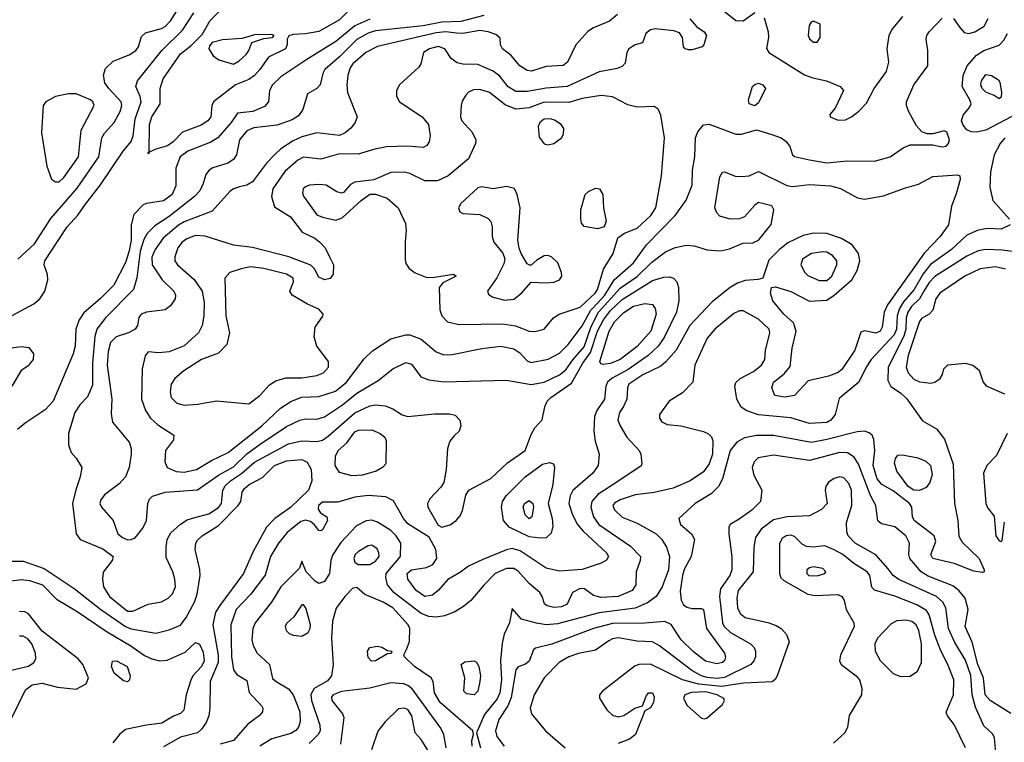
# Model space of a CAD drawing. Extents: x 1173029 to 1307123, y 522559 to 678521.
# Tile 246 of 256: x 1237867 to 1243062, y 582245 to 586058. Entities that reach past the tile are written whole.
import ezdxf

# ---------------------------------------------------------------- set-up
doc = ezdxf.new("R2010")
doc.units = 0

msp = doc.modelspace()

# ---------------------------------------------------------------- linework, layer by layer
at = {"layer": '0CON10XD'}
for points in [[(1237856.2, 584795), (1237945.3, 584875), (1238031.6, 585008.4), (1238170.5, 585169.5), (1238283.6, 585335), (1238299.4, 585435), (1238315, 585460.4), (1238365.3, 585515), (1238396.3, 585573.7), (1238405.3, 585605), (1238402.9, 585625), (1238336.9, 585695), (1238316.4, 585725), (1238309.5, 585765), (1238319.8, 585800.2), (1238360.7, 585839.3), (1238445, 585872.3), (1238479.4, 585895), (1238492.9, 585915), (1238510.3, 585969.7), (1238531.3, 585988.7), (1238615, 586011.5), (1238635, 586023.2), (1238663.4, 586055), (1238730, 586160)], [(1239637.5, 586142.5), (1239555, 586056.8), (1239445, 585995.5), (1239375, 585983.1), (1239309.3, 585980.7), (1239287, 585973), (1239277.5, 585955), (1239278, 585925), (1239269.2, 585905), (1239179.3, 585860.7), (1239134.6, 585795), (1239105, 585764), (1239075, 585742.1), (1239005, 585714.5), (1238889.1, 585625), (1238880, 585605), (1238875.5, 585545), (1238860, 585525), (1238825, 585502.2), (1238725, 585465.4), (1238675.9, 585414.1), (1238646.5, 585393.5), (1238585, 585375.5), (1238550, 585360), (1238545, 585350)], [(1241555, 586126.2), (1241646.2, 586055), (1241685, 586051.8), (1241745, 586096.5)], [(1239715, 586061.9), (1239634.5, 586025.5), (1239535, 585942.6), (1239381.5, 585848.5), (1239245, 585756), (1239200, 585715), (1239184.6, 585685), (1239180.4, 585625), (1239158.9, 585601.1), (1239096.7, 585573.3), (1239015.5, 585564.5), (1238982.4, 585515), (1238912.1, 585435), (1238875, 585412.5), (1238754.8, 585365.2), (1238713.8, 585335), (1238690, 585275), (1238690.8, 585180.8), (1238671.3, 585135), (1238625, 585102.2), (1238535, 585088.9), (1238518.6, 585081.4), (1238469.8, 585030.2), (1238454.1, 584975.9), (1238454.8, 584895), (1238445, 584838.6), (1238425, 584777.8), (1238362.8, 584657.2), (1238293.1, 584586.9), (1238205, 584511.2), (1238180.7, 584475), (1238162.5, 584425), (1238158.6, 584335), (1238149.7, 584295), (1238043.8, 584045), (1238001.5, 583998.5), (1237895, 583929.2), (1237854.6, 583895.4)], [(1240315, 586080.2), (1240195, 586048.9), (1240094.2, 586045.8), (1239995, 586026.6), (1239745, 585999.8), (1239705, 585986.7), (1239645, 585954.3), (1239555, 585863.2), (1239476.9, 585795), (1239466.2, 585775), (1239451.9, 585715), (1239435, 585695.7), (1239385, 585666.7), (1239360, 585585), (1239338.5, 585551.5), (1239305, 585529.2), (1239225, 585502.2), (1239102.3, 585487.7), (1239065, 585472.4), (1239026, 585425), (1239010, 585345), (1238995, 585320), (1238965, 585301.4), (1238885, 585276.4), (1238865.8, 585265), (1238848.9, 585241.1), (1238835.3, 585194.7), (1238816.9, 585155), (1238788.9, 585125), (1238655, 585020.2), (1238579.4, 584970.6), (1238540.2, 584929.8), (1238521.9, 584898.1), (1238503.1, 584836.9), (1238484.3, 584695.7), (1238466.4, 584635), (1238319.1, 584485), (1238273.6, 584425), (1238263.5, 584386.5), (1238250.4, 584245), (1238250.9, 584129.2), (1238225, 584068.6), (1238184.5, 584025), (1238157.7, 583985), (1238124.2, 583874.2), (1238124.4, 583814.4), (1238138.6, 583775), (1238163.9, 583743.9), (1238194.4, 583695), (1238186.5, 583645), (1238162.3, 583577.7), (1238145.9, 583505), (1238164, 583345), (1238186.2, 583315), (1238305, 583266.2), (1238360, 583225), (1238355.4, 583205), (1238307.6, 583142.4), (1238302.9, 583105), (1238308.4, 583065), (1238340.7, 583015), (1238435, 582936.2), (1238464, 582936), (1238545, 582973.1), (1238615, 582986.2), (1238650.6, 583005), (1238672.4, 583027.6), (1238688.2, 583065), (1238686.2, 583105), (1238675.4, 583145), (1238640.2, 583220.2), (1238638.9, 583275), (1238645.4, 583315), (1238665, 583349.5), (1238715, 583396.5), (1238750.7, 583419.3), (1238790.6, 583430.6), (1238865, 583451.3), (1238916.5, 583483.5), (1238931.2, 583505), (1238938.1, 583575), (1238951.1, 583598.9), (1238978.6, 583625), (1239037.5, 583662.5), (1239105, 583723.3), (1239285, 583819.8), (1239356.2, 583836.2), (1239435, 583832.2), (1239465, 583839.7), (1239495, 583859.7), (1239635, 583984.3), (1239715, 584020.6), (1239745, 584026), (1239795, 584020.8), (1239835, 584004.6), (1239885, 583973.2), (1239915, 583963.3), (1240055, 583978.6), (1240135, 583977.5), (1240165, 583971.2), (1240190, 583945), (1240193.8, 583915), (1240185, 583887.5), (1240158.6, 583861.4), (1240136.9, 583833.1), (1240123.5, 583795), (1240116.5, 583685), (1240104.3, 583615), (1240089.4, 583590.6), (1240030.8, 583529.2), (1240017.8, 583505), (1240021.1, 583485), (1240075, 583391.2), (1240095, 583380.8), (1240137.8, 583392.2), (1240170, 583415), (1240190.3, 583439.7), (1240202.4, 583467.6), (1240221.2, 583548.8), (1240236.2, 583575), (1240353, 583637), (1240440.3, 583719.7), (1240534.5, 583785), (1240565, 583870), (1240585, 583903.8), (1240623, 583947), (1240637.1, 584015), (1240650, 584045), (1240668.8, 584065), (1240779.2, 584140.8), (1240837.8, 584245), (1240878.1, 584301.9), (1240915.9, 584415), (1240947.9, 584475), (1240985, 584522.8), (1241045, 584581.2), (1241205, 584682.8), (1241265, 584699.2), (1241295, 584701.5), (1241316, 584695), (1241334.3, 584675), (1241342.5, 584645), (1241345.4, 584575.4), (1241333.2, 584515), (1241268.1, 584381.8), (1241234.9, 584335.1), (1241183.8, 584286.2), (1241077.9, 584212.1), (1240993.2, 584166.8), (1240968.2, 584145), (1240959.4, 584125), (1240952.8, 584055), (1240912.2, 583995), (1240899.7, 583965), (1240896.2, 583886.2), (1240903.7, 583833.7), (1240924.3, 583765), (1240919.4, 583705), (1240891.5, 583665), (1240785, 583574.3), (1240770.8, 583545), (1240764.1, 583505), (1240783.6, 583445), (1240809.7, 583395), (1240839.8, 583359.8), (1240963.8, 583245), (1240973.6, 583225), (1240963.7, 583206.3), (1240935, 583190.5), (1240835, 583157.1), (1240715, 583148), (1240645, 583163.8), (1240508.2, 583255), (1240465, 583267.4), (1240435, 583260.5), (1240310.8, 583209.2), (1240235, 583174.4), (1240193.3, 583143.3)], [(1238214.7, 585085), (1238293, 585187), (1238413.2, 585365), (1238455.2, 585415), (1238464.8, 585445), (1238475.2, 585535), (1238507.6, 585625), (1238502.2, 585652.2), (1238478.8, 585705), (1238488.5, 585735), (1238616.8, 585895), (1238725, 586003.5), (1238784.9, 586095.1)], [(1241020.8, 586085), (1240979.6, 586050.4), (1240893.9, 586016.1), (1240864.6, 585995.4), (1240800.5, 585925), (1240756.9, 585835), (1240735, 585817.5), (1240645, 585810.6), (1240567.1, 585787.1), (1240545, 585790.4), (1240505.3, 585815.3), (1240459.2, 585869.2), (1240413.8, 585905), (1240403.8, 585925), (1240401.7, 585961.7), (1240379.8, 585979.8), (1240338.8, 585995), (1240295, 586001.9), (1240205, 585985.2), (1240172.1, 585987.9), (1240115, 585994.5), (1240065, 585989), (1239755, 585917.2), (1239692.5, 585885), (1239625, 585826.2), (1239611.4, 585805), (1239598.4, 585765), (1239592.5, 585715), (1239596.9, 585675), (1239647.5, 585545), (1239636.4, 585515), (1239613.6, 585486.4), (1239585, 585461.8), (1239555, 585447.9), (1239435, 585461.6), (1239355, 585439.5), (1239310.6, 585419.4), (1239243.9, 585376.1), (1239212.4, 585347.6), (1239169.2, 585300.8), (1239095, 585202), (1239065.7, 585184.3), (1239026.8, 585176.8), (1238995, 585166.6), (1238975, 585151.8), (1238881.8, 585048.2), (1238735, 584992.2), (1238705, 584974.3), (1238624.2, 584905), (1238581.7, 584845), (1238563.9, 584805), (1238565.8, 584765), (1238618.2, 584685), (1238679.5, 584625), (1238689.5, 584605), (1238687.8, 584585), (1238662.4, 584547.6), (1238635, 584526.9), (1238535, 584515.5), (1238508, 584505), (1238495, 584486.7), (1238488.6, 584445), (1238475.6, 584425), (1238440.8, 584405), (1238375, 584384.6), (1238345.6, 584354.4), (1238333.1, 584306.9), (1238328.4, 584235), (1238353.2, 584055), (1238348.6, 583978.6), (1238356.2, 583935), (1238445, 583828.8), (1238454.5, 583795), (1238454.5, 583765), (1238444.5, 583695), (1238424.3, 583645), (1238392, 583608), (1238315, 583550), (1238295.4, 583525), (1238289.2, 583505), (1238298.5, 583485), (1238360.5, 583415), (1238384.3, 583345), (1238409.2, 583325), (1238435, 583313.8), (1238455, 583314.6), (1238475.4, 583324.6), (1238516, 583374), (1238535.6, 583415.6), (1238542.2, 583505), (1238552.2, 583527.8), (1238566.9, 583543.1), (1238635.2, 583564.7), (1238805, 583577.5), (1238916.1, 583653.9), (1238995, 583697.9), (1239065, 583767.5), (1239135, 583817.5), (1239275, 583911.4), (1239345, 583945.3), (1239375, 583952.2), (1239435, 583949.7), (1239475, 583962.9), (1239570.9, 584025), (1239645, 584087.2), (1239757.8, 584155), (1239835.8, 584215), (1239905, 584250), (1239935, 584239.5), (1239983.4, 584173.4), (1240025, 584157.3), (1240105, 584148), (1240435, 584156.1), (1240565, 584132.4), (1240635, 584145.3), (1240715, 584183.9), (1240748.9, 584211.1), (1240785, 584263.9), (1240845, 584331.1), (1240881.5, 584438.5), (1240921.5, 584515), (1241035, 584640.7), (1241125, 584702.5), (1241201.5, 584778.5), (1241275, 584834), (1241325, 584855.4), (1241385, 584869.1), (1241425.5, 584865.5), (1241495, 584844.4), (1241565, 584838.2), (1241611.4, 584848.6), (1241681.7, 584878.3), (1241735, 584880), (1241765, 584894), (1241832, 584978), (1241845.7, 585055), (1241835.6, 585075.6), (1241765, 585092.9), (1241745, 585080), (1241691.7, 585018.3), (1241665, 585007.1), (1241615, 585005.4), (1241562, 585022), (1241545, 585038.6), (1241535.4, 585065), (1241561.4, 585228.6), (1241575, 585253.8), (1241585, 585255.8), (1241642.3, 585232.3), (1241675, 585230.9), (1241715.5, 585234.5), (1241765, 585257.5), (1241915, 585183.1), (1241945, 585178.9), (1242035, 585187.9), (1242145, 585181.1), (1242197, 585167), (1242287.9, 585117.9), (1242325, 585111.1), (1242425, 585128.2), (1242535, 585170), (1242609.1, 585190.9), (1242685, 585230.6), (1242815, 585240), (1242827.5, 585235), (1242830, 585215), (1242808.8, 585138.8), (1242783.5, 585075), (1242767.5, 584975), (1242723.8, 584915), (1242641.3, 584828.7), (1242445.7, 584554.3), (1242427.5, 584515), (1242418.3, 584435), (1242406.6, 584415), (1242385, 584404.7), (1242325, 584416.5), (1242305, 584410), (1242274, 584315), (1242205, 584212.7), (1242185, 584196.9), (1242135, 584177.2), (1242027.6, 584152.4), (1241954.6, 584075.4), (1241905, 584065.5), (1241851.2, 584075), (1241835.7, 584115), (1241844.4, 584145), (1241900.9, 584189.2), (1241931.7, 584228.3), (1241942.3, 584325), (1241963.4, 584415), (1241949.2, 584459.2), (1241898.9, 584505), (1241840.5, 584575), (1241828.5, 584615), (1241834.4, 584645.6), (1241855, 584648.1), (1241935, 584624.6), (1242035, 584572.7), (1242125, 584578.2), (1242165, 584604), (1242256.9, 584685), (1242285.2, 584734.8), (1242300.3, 584785), (1242292.3, 584825), (1242259.8, 584869.7), (1242203.9, 584903.9), (1242125, 584929.8), (1242055, 584931.1), (1242000.3, 584919.7), (1241920.1, 584879.9), (1241875, 584844.6), (1241820.4, 584789.6), (1241788.8, 584695), (1241763.6, 584686.4), (1241695, 584681.5), (1241655, 584668.2), (1241615.7, 584644.3), (1241520.6, 584569.4), (1241402.8, 584445), (1241331.2, 584315), (1241276.8, 584253.2), (1241249.9, 584230.1), (1241155, 584183.6), (1241080.4, 584135), (1241073.9, 584115), (1241071.1, 584055), (1241053.7, 584016.3), (1241031.2, 583985), (1241023.6, 583945), (1241034.5, 583915), (1241070.8, 583855), (1241136.2, 583785), (1241144.5, 583765), (1241150, 583715), (1241145.6, 583704.4), (1241028.5, 583625), (1240916.7, 583553.3), (1240885.8, 583515), (1240879.8, 583485), (1240894.8, 583435), (1240923.5, 583395), (1241090.1, 583280.1), (1241142.2, 583225), (1241141.5, 583205), (1241120.4, 583145), (1241117.1, 583075), (1241098.5, 583045), (1241024, 583015), (1240935, 583008.9), (1240895, 583018.7), (1240847.5, 583055), (1240825, 583056.5), (1240784.4, 583035), (1240755, 582972.9), (1240725, 582958.9), (1240685, 582955.6), (1240650, 582965), (1240636.2, 582975), (1240624.3, 583015), (1240610.6, 583035), (1240555, 583082.5), (1240497.5, 583147.5), (1240475, 583161.7), (1240435, 583161.2), (1240375.5, 583135), (1240315, 583073.8), (1240247.7, 582992.3), (1240209.1, 582960.9), (1240158.5, 582931.5), (1240107.6, 582912.4), (1240065, 582905.9), (1240025, 582908.9), (1239985, 582923.8), (1239843.5, 583033.5), (1239807.8, 583075), (1239798.1, 583115), (1239799.7, 583135), (1239876.4, 583225), (1239877.1, 583295), (1239852.8, 583335), (1239825, 583361.8), (1239755, 583407.3), (1239725, 583417.3), (1239695, 583412.7), (1239643.6, 583386.4), (1239561.3, 583298.7), (1239517.4, 583232.6), (1239508.4, 583205), (1239501.6, 583135), (1239475, 583092.9), (1239445, 583083.1), (1239425, 583095.4), (1239378.2, 583145), (1239355, 583200), (1239343, 583163), (1239245.4, 583065), (1239195, 582984.4), (1239108.5, 582875), (1239096.1, 582845), (1239091.1, 582785), (1239098.5, 582755), (1239120.5, 582715), (1239184.4, 582655), (1239201.5, 582581.5), (1239219.4, 582565), (1239285, 582527.1), (1239308.9, 582495), (1239344.7, 582405), (1239345.9, 582355), (1239337.3, 582325), (1239323, 582307), (1239298.2, 582291.8), (1239196.9, 582263.1), (1239133.3, 582225)], [(1241403.2, 586063.2), (1241440.5, 586020.5), (1241478.8, 585995), (1241491.2, 585975), (1241476.2, 585925), (1241467.5, 585915), (1241415, 585899.2), (1241395, 585899.2), (1241377.5, 585905), (1241368.8, 585915), (1241363.3, 585965), (1241349.2, 585989.2), (1241319.3, 585999.3), (1241220.8, 586010.8), (1241195, 586005.4), (1241171.5, 585985), (1241153.9, 585936.1), (1241115, 585925.6), (1241081.4, 585905), (1241070.6, 585885), (1241061.7, 585828.3), (1241045, 585810.8), (1241019.8, 585800.2), (1240925, 585783.1), (1240755, 585705.7), (1240645, 585697.7), (1240545, 585679.1), (1240485, 585679.8), (1240445, 585704.2), (1240400.3, 585760.3), (1240365, 585787.5), (1240285, 585821.1), (1240205, 585823.8), (1240175, 585830.5), (1240143.8, 585853.8), (1240110.8, 585905), (1240075, 585916.1), (1240030, 585905), (1239998.1, 585885), (1239983.1, 585825), (1239973, 585807), (1239870, 585715), (1239854.2, 585684.2), (1239855.7, 585655), (1239870, 585625), (1239990.5, 585545), (1240024.5, 585505), (1240032.1, 585445), (1240026.9, 585413.1), (1240015, 585394.2), (1239995, 585384.4), (1239915, 585390.9), (1239803.1, 585386.9), (1239740, 585375), (1239652.1, 585347.9), (1239555, 585350.8), (1239455, 585322.7), (1239365, 585333.3), (1239335, 585317.5), (1239265, 585256.8), (1239202.5, 585165), (1239194.6, 585124.6), (1239211.2, 585071.2), (1239295, 585017.5), (1239357.9, 584937.9), (1239424.3, 584905), (1239451.1, 584885), (1239477.8, 584855), (1239503.8, 584803.8), (1239522.5, 584765), (1239520.8, 584715), (1239505, 584693.1), (1239475, 584684.6), (1239445, 584699.4), (1239423, 584743), (1239402.6, 584762.6), (1239287.1, 584807.1), (1239095, 584856.6), (1238995, 584868.7), (1238845, 584916.1), (1238795, 584918.9), (1238748.6, 584901.4), (1238724.6, 584885), (1238700.7, 584855), (1238685, 584806.7), (1238686.1, 584785), (1238699.2, 584765), (1238787.2, 584687.2), (1238829.3, 584625), (1238840, 584565), (1238838.4, 584495), (1238830.4, 584445), (1238810, 584405), (1238735, 584337.3), (1238655, 584305.4), (1238600.4, 584300.4), (1238545, 584306), (1238528, 584285), (1238513.6, 584215), (1238509.6, 584055), (1238530.4, 583995), (1238556.4, 583955), (1238595, 583920.4), (1238679.2, 583865), (1238678.3, 583841.7), (1238635.7, 583785), (1238631.9, 583725), (1238644.3, 583695), (1238693.2, 583673.2), (1238735, 583670.3), (1238799.2, 583685), (1238878, 583732), (1238966.5, 583775), (1239144, 583915), (1239242.4, 584007.6), (1239296.8, 584043.2), (1239354.4, 584065.6), (1239445, 584070), (1239532.8, 584097.2), (1239591.2, 584145), (1239685, 584268.1), (1239728.4, 584311.6), (1239825, 584374.5), (1239905, 584395.6), (1239925, 584395.5), (1239985, 584372.5), (1240064.4, 584305), (1240105, 584289.6), (1240149.1, 584290.9), (1240305, 584323.6), (1240405, 584335.4), (1240475, 584320.5), (1240505, 584300), (1240545, 584258.5), (1240565, 584249.6), (1240655, 584266.7), (1240715, 584299.2), (1240761.1, 584345), (1240835, 584441.9), (1240879.6, 584525), (1240916.7, 584563.3), (1240955, 584603.8), (1241004, 584686), (1241105.3, 584775), (1241175, 584870.7), (1241325.2, 585024.8), (1241383.5, 585106.5), (1241414.6, 585185), (1241416.2, 585265), (1241428.5, 585335), (1241433.5, 585435), (1241445, 585466), (1241475, 585504.2), (1241505, 585507.5), (1241645, 585453.8), (1241675, 585453.8), (1241755, 585476.5), (1241835, 585452.9), (1241884.1, 585434.1), (1241911.4, 585415), (1241929.8, 585389.8), (1241945, 585346), (1241955, 585336.7), (1242035, 585318.2), (1242125, 585302.4), (1242233.4, 585313.4), (1242377.6, 585312.4), (1242460, 585335), (1242527.7, 585382.3), (1242565, 585398.8), (1242685, 585397.8), (1242735, 585387.8), (1242755, 585391.1), (1242766.9, 585405), (1242772.3, 585425), (1242758.9, 585465), (1242745, 585471.5), (1242685, 585456.5), (1242655.6, 585455.6), (1242627.4, 585467.4), (1242598.9, 585498.9), (1242557.5, 585575), (1242545.6, 585605), (1242545.5, 585624.5), (1242584.8, 585715.2), (1242659.4, 585815), (1242659.5, 585895), (1242650.5, 585955), (1242653.5, 585975), (1242665.5, 585995), (1242735, 586067.1)], [(1238545, 585350), (1238542.5, 585355), (1238550, 585360), (1238552.1, 585505), (1238564.2, 585545), (1238607.2, 585615), (1238608, 585695), (1238623.9, 585746.1), (1238715, 585878.5), (1238769.4, 585920.6), (1238829.2, 585980.8), (1238872.2, 586055), (1238922.7, 586105)], [(1241795, 586068.8), (1241816.4, 585995), (1241817.8, 585965), (1241807, 585907), (1241820, 585885), (1242007.8, 585767.8), (1242051.3, 585751.3), (1242124.5, 585735.5), (1242196.2, 585705), (1242213.8, 585685), (1242169.2, 585590.8), (1242141.7, 585558.3), (1242142.5, 585545), (1242185, 585528.1), (1242225, 585529.4), (1242256.7, 585545), (1242295, 585576.2), (1242335, 585618), (1242375.6, 585694.4), (1242440, 585785), (1242453.1, 585835), (1242443.3, 585905), (1242454.4, 585975), (1242469.4, 586005), (1242526.5, 586075)], [(1242793.5, 586065), (1242826.9, 586016.9), (1242851.2, 585991.2), (1242875, 585985.5), (1242905.9, 585994.1), (1242955.6, 586024.4), (1242976.5, 586065)], [(1242075, 585940), (1242090, 585965), (1242090, 586035), (1242055, 586050), (1242043.3, 586045), (1242032.7, 586027.3), (1242026.7, 585975), (1242035, 585957.5), (1242055, 585940), (1242075, 585940)], [(1238995, 585823.1), (1239025, 585841.5), (1239061.1, 585875), (1239075.7, 585895), (1239091.2, 585938.8), (1239155, 585960), (1239200, 585965), (1239210, 585975), (1239195, 585980), (1239105, 585978.6), (1239040.8, 585959.2), (1238937.2, 585952.8), (1238882.1, 585937.9), (1238868.9, 585921.1), (1238865.6, 585905), (1238887.4, 585867.4), (1238916.7, 585846.7), (1238995, 585823.1)], [(1242915, 585464.6), (1242886.5, 585466.5), (1242865, 585477.9), (1242845, 585502.2), (1242837.1, 585525), (1242844.7, 585555), (1242878.7, 585595), (1242886.9, 585615), (1242880.8, 585635), (1242839.1, 585705), (1242845.7, 585764.3), (1242867.1, 585815), (1242915, 585871.6), (1242955, 585895.3), (1243035, 585923.3), (1243060.5, 585949.5), (1243079.4, 585985)], [(1243035, 585640), (1243008.9, 585658.9), (1242965, 585676.2), (1242945.4, 585695), (1242939.1, 585715), (1242941.3, 585735), (1242965, 585768.9), (1242995, 585764.2), (1243031.4, 585741.4), (1243039.5, 585729.5), (1243048.1, 585675), (1243045, 585650), (1243035, 585640)], [(1241745, 585604.2), (1241716.7, 585615), (1241712, 585635), (1241734.4, 585705), (1241745, 585716.9), (1241765, 585723.3), (1241788, 585715), (1241802.9, 585695), (1241765, 585618.8), (1241745, 585604.2)], [(1238055, 585202.5), (1238075, 585202.9), (1238099.3, 585225), (1238176.5, 585335), (1238191.1, 585475), (1238260.5, 585605), (1238253.3, 585625), (1238240, 585635), (1238165, 585667.2), (1238125, 585667.2), (1238055, 585652.2), (1238005, 585625.5), (1237990.6, 585605), (1237981.1, 585461.1), (1238009.6, 585285), (1238035, 585217.5), (1238055, 585202.5)], [(1240585, 584413.2), (1240635, 584425.7), (1240684.2, 584485), (1240714, 584505), (1240825, 584541.4), (1240903.6, 584615), (1240916.3, 584635), (1240947.5, 584742.5), (1240998.9, 584825), (1241022.7, 584907.3), (1241058.7, 584931.3), (1241125, 584957.7), (1241197.2, 585025), (1241224.2, 585065), (1241253.5, 585235), (1241269.1, 585435), (1241249.2, 585555), (1241235.6, 585585.6), (1241215, 585600), (1241125, 585597.3), (1241075, 585609.6), (1240995, 585650.5), (1240935, 585659.2), (1240835, 585642.1), (1240765, 585620.5), (1240635, 585622.8), (1240555, 585593.9), (1240485, 585586.7), (1240428.3, 585608.3), (1240345, 585674.6), (1240295, 585689.6), (1240262.2, 585687.8), (1240235, 585675.6), (1240220.2, 585659.8), (1240201.4, 585628.6), (1240196.7, 585605), (1240193.5, 585545), (1240198.9, 585525), (1240254.1, 585464.1), (1240273.6, 585425), (1240271.5, 585405), (1240235, 585324.5), (1240127.8, 585235), (1240071.7, 585208.3), (1240005, 585207.5), (1239925, 585247.1), (1239896.5, 585253.5), (1239825, 585252.2), (1239735, 585214), (1239635, 585201.4), (1239612.1, 585187.9), (1239575, 585146.7), (1239565, 585143.3), (1239540.3, 585150.3), (1239484.6, 585184.6), (1239445, 585189.3), (1239395.4, 585184.6), (1239375, 585176.9), (1239363.1, 585165), (1239358.9, 585145), (1239365, 585126.2), (1239435, 585028.8), (1239465, 585015.4), (1239535, 585000.8), (1239567.9, 585012.1), (1239668, 585105), (1239715, 585138), (1239745, 585137.5), (1239805, 585115.6), (1239864.4, 585065), (1239902.4, 584982.4), (1239906.9, 584945), (1239900, 584885), (1239900, 584795), (1239905, 584772.5), (1239921.2, 584745), (1239953.2, 584723.2), (1240015, 584698), (1240055, 584698.8), (1240155, 584716.2), (1240170, 584705), (1240099.5, 584670.5), (1240080, 584645), (1240083, 584527), (1240094.7, 584494.7), (1240123.3, 584463.3), (1240185, 584450), (1240415, 584453.3), (1240482.3, 584442.3), (1240555, 584414.7), (1240585, 584413.2)], [(1243135, 585564.3), (1242965, 585475.9), (1242915, 585464.6)], [(1240655, 585398.1), (1240685, 585404.4), (1240726, 585435), (1240736, 585455), (1240738, 585485), (1240724, 585505), (1240688.1, 585528.1), (1240665, 585535.9), (1240635, 585533.8), (1240611.5, 585515), (1240602.7, 585495), (1240607.8, 585437.8), (1240635, 585403.1), (1240655, 585398.1)], [(1243064.7, 585435), (1243039.7, 585405), (1243009.4, 585345), (1242989.7, 585255), (1242985.4, 585175), (1243001.4, 585105), (1243090, 585005)], [(1240425, 584577.5), (1240475, 584583.5), (1240514.3, 584615), (1240565, 584674), (1240645, 584668.8), (1240685, 584672.7), (1240714.5, 584685.5), (1240727.5, 584705), (1240725.8, 584725), (1240705.5, 584775.5), (1240675, 584805.7), (1240655, 584813.1), (1240635, 584811.9), (1240595, 584789.2), (1240565, 584762.5), (1240557, 584763), (1240545, 584770), (1240513.6, 584823.6), (1240501.8, 584851.8), (1240495.5, 584895), (1240507.5, 585065), (1240492.5, 585135), (1240476.8, 585166.8), (1240435, 585178), (1240365, 585165.8), (1240305.6, 585175.6), (1240285, 585171.4), (1240195, 585088), (1240182.9, 585065), (1240190, 585045), (1240205, 585035.8), (1240295, 585030.8), (1240339.4, 585009.4), (1240352.7, 584992.7), (1240360, 584965), (1240360, 584915), (1240369.2, 584885), (1240415.7, 584825.7), (1240425.8, 584795.8), (1240420.9, 584769.1), (1240385, 584696.7), (1240336, 584625), (1240339.7, 584609.7), (1240360, 584595), (1240425, 584577.5)], [(1240915, 584954.3), (1240845, 584966.2), (1240830.8, 584985), (1240828, 585005), (1240828, 585055), (1240850, 585135), (1240867.7, 585152.3), (1240905, 585170), (1240926, 585165), (1240944.3, 585135), (1240947.1, 585065), (1240961.2, 584995), (1240950, 584965), (1240915, 584954.3)], [(1237805, 584484.6), (1237941, 584559), (1237972.5, 584585), (1237999.5, 584625), (1238015.5, 584685), (1238013.7, 584713.7), (1237996.4, 584765), (1238000, 584785), (1238117.5, 584965), (1238173.5, 585026.5), (1238214.7, 585085)], [(1243092.5, 584975), (1243045, 584952.3), (1242975, 584956.2), (1242925, 584947.3), (1242865, 584920.7), (1242783.8, 584846.2), (1242673.2, 584766.7), (1242633.6, 584716.3), (1242586.3, 584633.7), (1242530.7, 584569.3), (1242509.1, 584535), (1242496.8, 584495), (1242493.4, 584425), (1242480.7, 584395), (1242359.2, 584265), (1242332.8, 584225), (1242295.2, 584144.8), (1242190.7, 584059.3), (1242168.9, 583975), (1242146.2, 583945), (1242125, 583932.1), (1242035, 583927.5), (1241935, 583956.8), (1241765, 583973.6), (1241703.2, 583993.2), (1241673.1, 584013.1), (1241651.6, 584055), (1241640.5, 584125), (1241645, 584144.3), (1241668.8, 584165), (1241738.9, 584201.1), (1241781.2, 584235), (1241797.9, 584265), (1241801.8, 584311.8), (1241825.4, 584405), (1241820.8, 584425), (1241765, 584477.2), (1241685, 584521.8), (1241665, 584522.5), (1241635, 584508.5), (1241535.4, 584425), (1241495, 584377.8), (1241430, 584235), (1241418.5, 584145), (1241365, 584088.2), (1241294, 584045), (1241243.3, 583975), (1241242.5, 583955), (1241255, 583936.7), (1241282.7, 583922.7), (1241355.9, 583914.1), (1241474.7, 583884.7), (1241501.9, 583871.9), (1241517.1, 583857.1), (1241524.6, 583835), (1241523, 583765), (1241505, 583714.6), (1241475, 583672), (1241405, 583624.1), (1241315, 583585.3), (1241215, 583562.9), (1241115, 583550.3), (1241035.6, 583525), (1241005, 583506.9), (1240997.3, 583495), (1241005, 583471.9), (1241045, 583432.5), (1241125, 583400.8), (1241225, 583345.3), (1241255.4, 583315), (1241279.6, 583275), (1241295.3, 583225), (1241290, 583155), (1241256.2, 583065), (1241225, 583014.6), (1241179.9, 582980.1), (1241115, 582953.1), (1240925, 582927.6), (1240705, 582870.4), (1240645, 582864.8), (1240594.1, 582874.1), (1240514.7, 582894.7), (1240465, 582950), (1240451.5, 582875), (1240424, 582816), (1240412.8, 582767.2), (1240404.4, 582675), (1240409, 582575), (1240400.5, 582505), (1240385.8, 582474.2), (1240318.8, 582391.2), (1240277.1, 582295), (1240297.9, 582215)], [(1243145, 584829.2), (1243052.1, 584842.1), (1242965, 584845.7), (1242925, 584838.4), (1242865, 584810.5), (1242695, 584703.5), (1242665, 584671.4), (1242638.4, 584625), (1242615.1, 584584.9), (1242572.8, 584545), (1242552.3, 584515), (1242545.1, 584485.1), (1242542.9, 584425), (1242532.5, 584387.5), (1242449.4, 584225), (1242448.5, 584155), (1242463.1, 584123.1), (1242515, 584089.1), (1242547.4, 584057.4), (1242631.3, 583941.3), (1242705, 583898.2), (1242747.5, 583845), (1242792.5, 583712.5), (1242799.1, 583505), (1242816.2, 583415), (1242822.8, 583332.8), (1242840.6, 583300.6), (1242929.2, 583215), (1242956, 583155), (1242956.2, 583145), (1242945, 583140), (1242901.7, 583148.3), (1242798.3, 583188.3), (1242684.5, 583215), (1242674.7, 583235), (1242700.6, 583305), (1242691.9, 583335), (1242587.1, 583415), (1242577.7, 583435), (1242574.7, 583485), (1242562.2, 583505), (1242475, 583572.2), (1242415.2, 583605.2), (1242392, 583635), (1242371, 583705), (1242378.4, 583785), (1242373.6, 583843.6), (1242365.4, 583865.4), (1242348.6, 583878.6), (1242325, 583886.5), (1242285, 583883.8), (1242125, 583842), (1242045, 583827.6), (1241845, 583864.2), (1241755, 583864.7), (1241691.7, 583851.7), (1241651.4, 583828.6), (1241615.3, 583785), (1241575.3, 583634.7), (1241553.5, 583595), (1241515, 583556.4), (1241431.1, 583505), (1241344.4, 583425), (1241354.4, 583395), (1241411.4, 583345), (1241427.8, 583315), (1241409.7, 583225), (1241373.1, 583156.9), (1241363.3, 583125), (1241352.4, 583042.4), (1241357.7, 582995), (1241370.2, 582970.2), (1241387.1, 582957.1), (1241415, 582950.5), (1241465, 582951.1), (1241475, 582945.6), (1241490.8, 582845), (1241585, 582715.6), (1241591.8, 582695), (1241585.5, 582675), (1241575, 582665.5), (1241545, 582658.7), (1241485, 582672), (1241422.8, 582722.8), (1241356.9, 582785), (1241305, 582865.6), (1241271.4, 582881.4), (1241165, 582873), (1240995, 582871.2), (1240894.3, 582845), (1240675, 582762.4), (1240587.9, 582742.1), (1240578.1, 582731.9), (1240555, 582672), (1240535, 582657.5), (1240496.4, 582643.6), (1240485, 582628), (1240459.5, 582480.5), (1240442, 582438), (1240395.3, 582365), (1240376.8, 582305), (1240384.8, 582274.8), (1240422.9, 582225)], [(1242085, 584682.4), (1242125, 584682.5), (1242151.3, 584705), (1242178.9, 584765), (1242178.2, 584785), (1242155, 584813.9), (1242125, 584831.6), (1242105, 584834.1), (1242044.8, 584825.2), (1241997.5, 584795), (1241988.5, 584765), (1242008.9, 584725), (1242025, 584707.8), (1242085, 584682.4)], [(1238735, 584024.5), (1238805, 584029.6), (1238905, 584046.9), (1239075, 584030.8), (1239134.3, 584075), (1239185, 584131.9), (1239218.3, 584151.7), (1239270.9, 584169.1), (1239355, 584167.5), (1239435, 584180), (1239470, 584195), (1239496.5, 584225), (1239496.5, 584255), (1239434.7, 584334.7), (1239420.5, 584385), (1239425.6, 584435), (1239467, 584493), (1239468.8, 584505), (1239445, 584530), (1239385, 584556.7), (1239304.2, 584605), (1239292.5, 584625), (1239312.2, 584675), (1239308.9, 584695), (1239275, 584716.1), (1239155.3, 584744.7), (1239085, 584753.3), (1239035.7, 584744.3), (1238975.3, 584724.7), (1238948.9, 584695), (1238955.3, 584495), (1238974.5, 584405), (1238960.6, 584345), (1238915, 584298.9), (1238825.3, 584264.7), (1238732.2, 584205), (1238685.5, 584165), (1238666.4, 584135), (1238661.1, 584095), (1238665.7, 584065), (1238696, 584035), (1238735, 584024.5)], [(1243069.1, 584740.9), (1243015, 584754.7), (1242935, 584743.6), (1242853.5, 584705), (1242721.5, 584615), (1242701.1, 584585), (1242684.4, 584525), (1242665.3, 584504.7), (1242625, 584480.6), (1242614.7, 584465.3), (1242555, 584286.9), (1242545.2, 584225), (1242555, 584194.5), (1242585, 584160.8), (1242615, 584147.9), (1242675, 584139.4), (1242695.4, 584144.6), (1242723.8, 584165), (1242736.2, 584185), (1242744, 584215), (1242765, 584236), (1242855, 584245.7), (1242895.9, 584235.9), (1242929.2, 584209.2), (1242950, 584145), (1242966, 584126), (1243063.1, 584083.1)], [(1240945, 584237.8), (1240932.6, 584242.6), (1240927.5, 584255), (1240976.7, 584415), (1241005, 584463.1), (1241055, 584513.8), (1241105, 584546.8), (1241165, 584560.3), (1241205, 584555.4), (1241219.6, 584535), (1241225.8, 584505), (1241197.4, 584415), (1241125, 584333.3), (1241035, 584265.3), (1240985, 584243.1), (1240945, 584237.8)], [(1237810, 584325), (1237875, 584333.8), (1237915, 584327.5), (1237940, 584295), (1237937.5, 584265), (1237922.5, 584245), (1237915, 584232.5), (1237875, 584207.5), (1237825, 584124)], [(1239621.1, 583651.1), (1239555, 583668.1), (1239531.8, 583705), (1239532.7, 583755), (1239546.4, 583785), (1239592.7, 583825), (1239635, 583882.7), (1239655, 583892.2), (1239725, 583894.5), (1239768, 583875), (1239794, 583855), (1239800, 583835), (1239798, 583715), (1239782, 583695), (1239748, 583675), (1239675, 583654.1), (1239621.1, 583651.1)], [(1243077.5, 583875), (1243021.5, 583758.5), (1242969.5, 583705), (1242952.5, 583665), (1242964.3, 583505), (1242975, 583480), (1243008.3, 583438.3), (1243016.9, 583335), (1243035, 583308), (1243045, 583304), (1243050.8, 583309.2), (1243063.5, 583406.5)], [(1243096.5, 582396.5), (1242987.9, 582465), (1242961.2, 582495), (1242951.6, 582585), (1242921.7, 582655), (1242892.5, 582772.5), (1242855.2, 582855), (1242871.1, 582945), (1242855.5, 583005), (1242822.9, 583045), (1242790.1, 583070.1), (1242660.8, 583120.8), (1242624.2, 583144.2), (1242564.6, 583215), (1242558.5, 583235), (1242562.7, 583295), (1242543.4, 583335), (1242485, 583381.8), (1242415, 583398.5), (1242395, 583414.2), (1242384, 583495), (1242357, 583547), (1242292.6, 583712.6), (1242269.8, 583749.8), (1242235, 583771.8), (1242195, 583774.7), (1242035, 583731.2), (1241845, 583760.8), (1241763.3, 583746.7), (1241741.5, 583725), (1241731.5, 583695), (1241741.2, 583655), (1241783.3, 583575), (1241775.6, 583515), (1241730.8, 583469.2), (1241662.3, 583422.3), (1241616.2, 583395), (1241608.6, 583381.4), (1241608.2, 583345), (1241624.3, 583224.3), (1241624.8, 583155), (1241614.2, 583125), (1241565.3, 583055), (1241559.2, 583015), (1241574.8, 582875), (1241583.5, 582855), (1241616.9, 582825), (1241722.5, 582765), (1241741.9, 582745), (1241748.9, 582725), (1241748.5, 582695), (1241741.2, 582675), (1241724.8, 582655.2), (1241585, 582587.3), (1241547.8, 582582.2), (1241495, 582586.3), (1241463.8, 582595), (1241413.9, 582623.9), (1241243.5, 582753.5), (1241205.2, 582775.2), (1241125, 582779.2), (1241025, 582795.2), (1240995, 582790.3), (1240975, 582779.7), (1240905, 582730.5), (1240815, 582714.2), (1240764.8, 582695.2), (1240712.9, 582665), (1240633.8, 582585), (1240581.5, 582495), (1240560, 582425), (1240566.9, 582395), (1240641.1, 582305), (1240745.6, 582215)], [(1237745, 583200.5), (1237885, 583200.8), (1237995, 583162.2), (1238155, 583056.7), (1238294.9, 582944.9), (1238425, 582855.2), (1238455, 582843.5), (1238585, 582821.4), (1238655, 582838.1), (1238715, 582863.5), (1238745, 582903.5), (1238788.9, 582985), (1238802.7, 583027.2), (1238818.4, 583125), (1238817, 583157), (1238793, 583263), (1238795.5, 583295), (1238805, 583311.4), (1238828.9, 583335), (1238915, 583388.8), (1239020, 583495), (1239033.8, 583516.2), (1239040.9, 583565), (1239052.7, 583585), (1239076.9, 583605), (1239147.3, 583642.7), (1239210.4, 583705), (1239275, 583729.8), (1239355, 583737.6), (1239382.8, 583722.8), (1239404.1, 583685), (1239408.8, 583625), (1239390, 583575), (1239295, 583484.7), (1239213.5, 583426.5), (1239169.4, 583380.6), (1239098.8, 583251.2), (1239047.2, 583135), (1238922.6, 582967.4), (1238899.1, 582930.8), (1238886.2, 582865), (1238914.1, 582705), (1238914.8, 582665.2), (1238871.1, 582565), (1238870.8, 582425), (1238865.3, 582385), (1238850.7, 582349.3), (1238826.8, 582313.2), (1238805, 582294.1), (1238715, 582272.4), (1238625, 582221.2)], [(1240615, 583321.8), (1240555, 583329.6), (1240449.3, 583379.3), (1240419.7, 583415), (1240408.8, 583485), (1240415.2, 583515), (1240433.8, 583546.2), (1240534.5, 583645), (1240625, 583712.1), (1240662.1, 583722.1), (1240684.2, 583714.2), (1240689.4, 583695), (1240679.5, 583605), (1240654.8, 583505), (1240676.9, 583425), (1240680, 583385), (1240670.8, 583349.2), (1240645, 583324.5), (1240615, 583321.8)], [(1242615, 583573.3), (1242585, 583576.2), (1242555, 583594.7), (1242494.7, 583675), (1242482.4, 583717.6), (1242488, 583742), (1242500.3, 583759.7), (1242525, 583762.5), (1242606.6, 583746.6), (1242648.5, 583728.5), (1242672.2, 583705), (1242681.8, 583658.2), (1242669.2, 583615), (1242650, 583590), (1242615, 583573.3)], [(1243017.5, 582185), (1243010.3, 582270.3), (1242999.7, 582289.7), (1242955, 582330.8), (1242909.7, 582429.7), (1242892.3, 582495), (1242885, 582597.5), (1242857.9, 582677.9), (1242801.3, 582771.3), (1242767, 582845), (1242754.2, 582955), (1242737.2, 582985), (1242704.3, 583014.3), (1242505, 583104.7), (1242475.8, 583125.8), (1242450.1, 583160.1), (1242385, 583233.8), (1242275.5, 583295), (1242237.5, 583335), (1242230.5, 583355), (1242229.5, 583405), (1242257.5, 583495), (1242255.3, 583575), (1242241, 583611), (1242215, 583640), (1242195, 583646.2), (1242163.6, 583636.4), (1242135, 583616.9), (1242120.5, 583595), (1242116.5, 583575), (1242128.1, 583505), (1242097.5, 583472.5), (1242035, 583440.3), (1241916.2, 583433.8), (1241845, 583418.4), (1241779.7, 583370.3), (1241748.9, 583325), (1241740, 583275), (1241737.3, 583145), (1241658.6, 583045), (1241651, 583005), (1241654.8, 582955), (1241668.9, 582925), (1241695, 582903.2), (1241815, 582876.8), (1241859.2, 582860.8), (1241884.6, 582844.6), (1241913.8, 582813.8), (1241927.8, 582775), (1241863.9, 582596.1), (1241853.5, 582576.5), (1241836.9, 582563.1), (1241686, 582556), (1241570.5, 582539.5), (1241451.2, 582551.2), (1241363.5, 582573.5), (1241195, 582656.2), (1241135, 582655.5), (1241115, 582648.5), (1240941.4, 582515), (1240925.8, 582495), (1240927, 582477), (1240965.5, 582415.5), (1240995, 582388), (1241025, 582379.2), (1241055, 582385.8), (1241113.3, 582425), (1241152.5, 582437.5), (1241171.7, 582488.3), (1241185, 582505.7), (1241205, 582505.7), (1241214.3, 582485), (1241211.9, 582455), (1241195, 582426.2), (1241165, 582410), (1241115.6, 582285), (1241085, 582262), (1241025, 582237.5)], [(1240193.3, 583143.3), (1240125.5, 583104.5), (1240075.6, 583045), (1240045, 583021.3), (1240005, 583014.2), (1239958.8, 583045), (1239915.5, 583105), (1239911.1, 583135), (1239934.2, 583155), (1240013.6, 583166.4), (1240046.8, 583183.2), (1240068.5, 583215), (1240062.4, 583262.4), (1240026.6, 583326.6), (1239915, 583397.7), (1239892.7, 583425), (1239838.6, 583518.6), (1239799.6, 583539.6), (1239705, 583547.8), (1239635, 583538.3), (1239545, 583511.8), (1239465, 583512.5), (1239443.5, 583495), (1239441.4, 583475), (1239453.8, 583455), (1239486.7, 583435), (1239491.2, 583415), (1239465, 583366.7), (1239455, 583360), (1239445, 583363.3), (1239423.1, 583393.1), (1239400.4, 583410.4), (1239375, 583416.9), (1239350.4, 583409.6), (1239278.7, 583351.3), (1239231.8, 583295), (1239189.5, 583225), (1239162.5, 583127.5), (1239084.7, 583025), (1239008.7, 582945), (1238980.2, 582865), (1238984.1, 582695), (1238995, 582627.5), (1239012.6, 582602.6), (1239065, 582570), (1239077.3, 582507.3), (1239144, 582435), (1239149.2, 582425), (1239147.1, 582405), (1239130.8, 582385), (1239070.1, 582339.9), (1238995, 582254.6), (1238925, 582234.5)], [(1240555, 583424.6), (1240533.8, 583445), (1240523.8, 583485), (1240530.4, 583505), (1240555, 583520), (1240574.1, 583505), (1240577.3, 583485), (1240569.6, 583435), (1240555, 583424.6)], [(1242857.5, 582215), (1242797.8, 582337.8), (1242762, 582385), (1242756.1, 582403.9), (1242794.5, 582495), (1242795.4, 582575), (1242765, 582655.7), (1242727.3, 582727.3), (1242695, 582810.6), (1242665, 582917.5), (1242650.8, 582940.8), (1242600.4, 582970.4), (1242485, 583015.3), (1242377.8, 583047.8), (1242363.1, 583063.1), (1242352.7, 583125), (1242339.1, 583145), (1242267.5, 583187.5), (1242210.4, 583235), (1242165, 583261), (1242115, 583281.5), (1242054.1, 583274.1), (1242017.8, 583277.8), (1241995, 583290.3), (1241955, 583330), (1241935, 583337.6), (1241911.4, 583335), (1241890.1, 583319.9), (1241876, 583294), (1241876.1, 583135), (1241883.5, 583113.5), (1241898.2, 583098.2), (1242025, 583025.8), (1242065, 583020), (1242184.4, 583024.4), (1242204.2, 583014.2), (1242217, 582993), (1242228.6, 582945), (1242268.1, 582875), (1242270, 582855), (1242197.3, 582705), (1242192.2, 582675), (1242202.2, 582655), (1242280.5, 582595), (1242297.5, 582575), (1242311.1, 582531.1), (1242309.1, 582495), (1242243.8, 582386.2), (1242235.5, 582325), (1242220.5, 582295), (1242160.3, 582239.7)], [(1239652.3, 583182.3), (1239715, 583183.4), (1239745, 583200.6), (1239763.3, 583225), (1239762.5, 583245), (1239752.7, 583265), (1239725, 583284.6), (1239705, 583281.5), (1239655, 583251.2), (1239637.3, 583235), (1239630, 583215), (1239635.4, 583195.4), (1239652.3, 583182.3)], [(1242075, 583123.4), (1242115, 583136.2), (1242120, 583145), (1242105, 583161.9), (1242055, 583170.9), (1242035, 583166.2), (1242021.1, 583155), (1242019.5, 583135), (1242031.4, 583125), (1242075, 583123.4)], [(1237785, 583091.5), (1237875, 583104.1), (1237918.8, 583098.8), (1237986.8, 583075), (1238060.9, 583000.9), (1238165, 582939.2), (1238327.8, 582827.8), (1238453.7, 582753.7), (1238525, 582703.6), (1238564.5, 582685.5), (1238605, 582673.8), (1238645, 582677.3), (1238739.8, 582720.2), (1238795, 582771.5), (1238815, 582763.3), (1238835, 582720.8), (1238839.6, 582675), (1238826.2, 582645), (1238782, 582598), (1238771.8, 582578.2), (1238745.4, 582495), (1238732.9, 582415), (1238715, 582397.1), (1238677.8, 582382.2), (1238616.7, 582345), (1238535, 582334.5), (1238425, 582312.2), (1238393.5, 582286.5), (1238358.8, 582241.2)], [(1240253.5, 582225), (1240253.3, 582255), (1240262, 582285), (1240258, 582305), (1240086.3, 582455), (1240056.3, 582505), (1240048.2, 582565), (1240037.3, 582585), (1239949.6, 582645), (1239896.7, 582695), (1239893, 582707), (1239908, 582735), (1239923.2, 582776.8), (1239926.2, 582845), (1239916.2, 582865), (1239835.8, 582955), (1239785, 582984.8), (1239688.6, 583025), (1239645, 583060.8), (1239625, 583057.5), (1239581.9, 583015), (1239536.9, 582953.1), (1239516.7, 582883.3), (1239512.1, 582795), (1239520.7, 582655), (1239512.4, 582595), (1239491.5, 582568.5), (1239420.9, 582529.1), (1239403.4, 582496.6), (1239405.8, 582465), (1239450, 582335), (1239452.5, 582305), (1239441.8, 582285), (1239395, 582238.1)], [(1239355, 582804.4), (1239388.9, 582825), (1239399.6, 582845), (1239401.8, 582865), (1239376.4, 582955), (1239365, 582970), (1239355, 582970.8), (1239312.6, 582907.4), (1239275, 582870.8), (1239268.1, 582855), (1239272.9, 582835), (1239289.1, 582819.1), (1239309.7, 582809.7), (1239355, 582804.4)], [(1237825.5, 582374.5), (1237897.7, 582522.3), (1237932.4, 582547.6), (1237985, 582557.5), (1238065.4, 582535.4), (1238165, 582524.4), (1238216.9, 582553.1), (1238230, 582585), (1238199.1, 582655), (1238174.5, 582685), (1237985, 582830.6), (1237913.2, 582923.2), (1237894, 582934), (1237865.3, 582934.7)], [(1242515, 582592.5), (1242565, 582594.5), (1242605, 582620.6), (1242625.9, 582665), (1242624.8, 582765), (1242610.6, 582835), (1242597.5, 582865), (1242575, 582881.6), (1242545, 582888.9), (1242494.7, 582885.3), (1242465, 582870), (1242393.2, 582795), (1242379.6, 582765), (1242381.2, 582725), (1242406.9, 582676.9), (1242475, 582608.2), (1242515, 582592.5)], [(1237800.3, 582619.7), (1237913.3, 582646.7), (1237940.8, 582665), (1237951.1, 582685), (1237950.6, 582715), (1237931.4, 582765), (1237910.1, 582790.1), (1237884.3, 582804.3), (1237865, 582804.7)], [(1239722.3, 582672.3), (1239705, 582692.5), (1239701.2, 582725), (1239714.5, 582745.5), (1239755, 582752), (1239777.3, 582747.3), (1239808.3, 582728.3), (1239830, 582725), (1239827, 582713), (1239808.3, 582711.7), (1239745, 582674), (1239722.3, 582672.3)], [(1238435, 582564.2), (1238415, 582568.8), (1238365, 582608.8), (1238350.5, 582645), (1238357, 582673), (1238376.7, 582675), (1238434, 582645), (1238448.9, 582595), (1238446.7, 582575), (1238435, 582564.2)], [(1240265, 582494.4), (1240225, 582500.8), (1240210, 582515), (1240216, 582585), (1240196.2, 582655), (1240215, 582670), (1240265, 582674), (1240277.4, 582667.4), (1240288.9, 582645), (1240297.5, 582595), (1240295.5, 582565), (1240284.2, 582515), (1240265, 582494.4)], [(1240116.5, 582215), (1240104.2, 582285), (1240088.9, 582318.9), (1239936.9, 582526.9), (1239915, 582545.3), (1239892.7, 582552.7), (1239825, 582558.1), (1239715, 582529.8), (1239565, 582512.8), (1239521.4, 582495), (1239511.9, 582485), (1239514.4, 582465), (1239570, 582395), (1239577.5, 582375), (1239558.9, 582235)], [(1241481.3, 582368.7), (1241495, 582373.3), (1241576, 582445), (1241586.2, 582465), (1241582, 582475), (1241546.7, 582495), (1241485, 582510.6), (1241412.1, 582507.9), (1241376.4, 582495), (1241369.2, 582475), (1241388.7, 582438.7), (1241465, 582372.2), (1241481.3, 582368.7)], [(1240079.1, 582109.1), (1239985, 582259.2), (1239952.9, 582295), (1239935.3, 582385), (1239915, 582417.3), (1239895, 582425.5), (1239865, 582422), (1239795, 582352.5), (1239756.9, 582303.1), (1239723.8, 582205)]]:
    msp.add_lwpolyline(points, dxfattribs=at)

doc.saveas('drawing.dxf')
